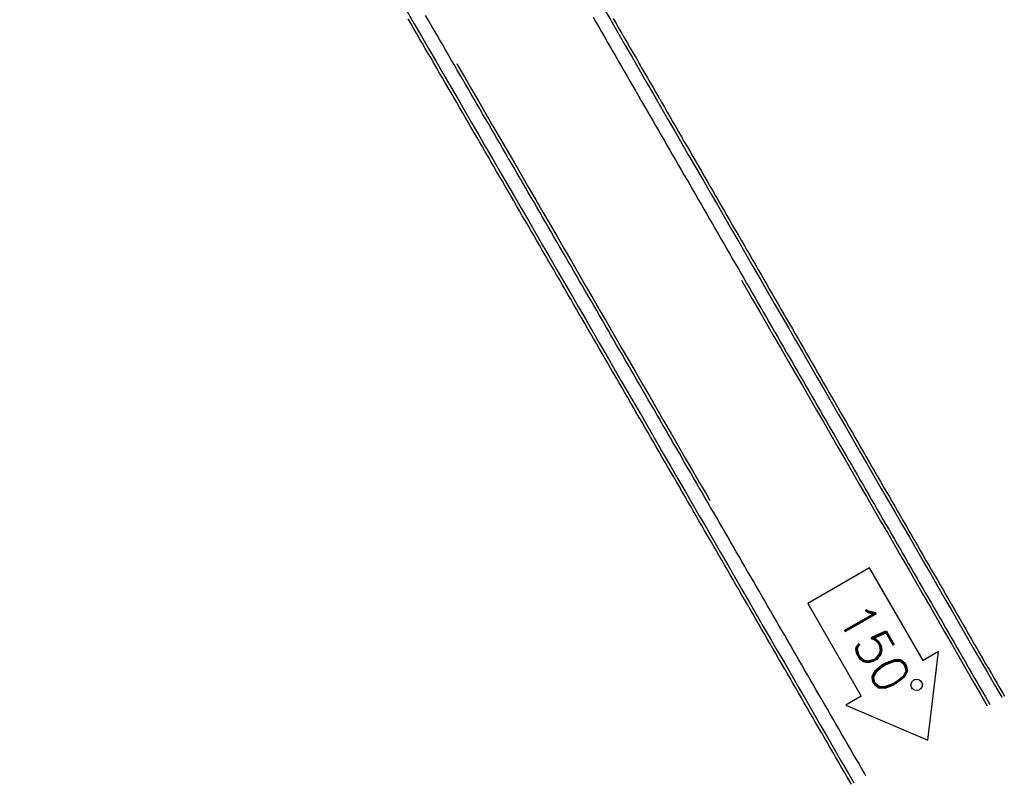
# Model space of a CAD drawing. Header units: metres. Extents: x 209747 to 209830, y 1182430 to 1182564.
# Tile 248 of 256: x 209789 to 209806, y 1182444 to 1182458. Entities that reach past the tile are written whole.
import ezdxf
from ezdxf.enums import TextEntityAlignment as Align

# ---------------------------------------------------------------- set-up
doc = ezdxf.new("R2010")
doc.units = ezdxf.units.M
doc.header["$MEASUREMENT"] = 0
doc.linetypes.add('DGN Style 2', pattern=[15.036391, 9.021834, -6.014556])
doc.layers.get('0').update_dxf_attribs({"color": 254})
doc.styles.add('TSText', font='simplex.shx')

# ---------------------------------------------------------------- blocks, each defined once
blk = doc.blocks.new('*U3')
at = {"color": 40, "linetype": 'Continuous'}
for p, q in [((44.612, -41.353), (44.561, -41.265)), ((48.225, -41.258), (48.275, -41.346)), ((44.663, -41.441), (44.612, -41.353)), ((44.714, -41.529), (44.663, -41.441)), ((48.275, -41.346), (48.326, -41.434)), ((48.326, -41.434), (48.377, -41.522)), ((44.765, -41.617), (44.714, -41.529)), ((44.816, -41.704), (44.765, -41.617)), ((48.377, -41.522), (48.428, -41.61)), ((48.428, -41.61), (48.479, -41.698)), ((44.867, -41.792), (44.816, -41.704)), ((44.918, -41.88), (44.867, -41.792)), ((48.479, -41.698), (48.529, -41.786)), ((48.529, -41.786), (48.58, -41.874)), ((44.969, -41.968), (44.918, -41.88)), ((45.02, -42.056), (44.969, -41.968)), ((48.58, -41.874), (48.631, -41.962)), ((48.631, -41.962), (48.682, -42.05)), ((45.071, -42.144), (45.02, -42.056)), ((45.122, -42.231), (45.071, -42.144)), ((48.682, -42.05), (48.732, -42.138)), ((48.732, -42.138), (48.783, -42.226)), ((45.173, -42.319), (45.122, -42.231)), ((45.224, -42.407), (45.173, -42.319)), ((48.783, -42.226), (48.834, -42.314)), ((48.834, -42.314), (48.885, -42.402)), ((45.275, -42.495), (45.224, -42.407)), ((45.326, -42.583), (45.275, -42.495)), ((48.885, -42.402), (48.936, -42.49)), ((48.936, -42.49), (48.986, -42.578)), ((45.377, -42.671), (45.326, -42.583)), ((45.428, -42.759), (45.377, -42.671)), ((48.986, -42.578), (49.037, -42.666)), ((49.037, -42.666), (49.088, -42.754)), ((45.479, -42.846), (45.428, -42.759)), ((45.53, -42.934), (45.479, -42.846)), ((49.088, -42.754), (49.139, -42.842)), ((49.139, -42.842), (49.189, -42.93)), ((45.581, -43.022), (45.53, -42.934)), ((45.632, -43.11), (45.581, -43.022)), ((49.189, -42.93), (49.24, -43.018)), ((49.24, -43.018), (49.291, -43.106)), ((45.683, -43.198), (45.632, -43.11)), ((45.734, -43.286), (45.683, -43.198)), ((49.291, -43.106), (49.342, -43.194)), ((49.342, -43.194), (49.393, -43.282)), ((45.785, -43.374), (45.734, -43.286)), ((45.836, -43.462), (45.785, -43.374)), ((49.393, -43.282), (49.443, -43.37)), ((49.443, -43.37), (49.494, -43.458)), ((45.887, -43.549), (45.836, -43.462)), ((45.938, -43.637), (45.887, -43.549)), ((49.494, -43.458), (49.545, -43.546)), ((49.545, -43.546), (49.596, -43.634)), ((45.989, -43.725), (45.938, -43.637)), ((46.04, -43.813), (45.989, -43.725)), ((49.596, -43.634), (49.646, -43.722)), ((49.646, -43.722), (49.697, -43.81)), ((46.091, -43.901), (46.04, -43.813)), ((46.141, -43.989), (46.091, -43.901)), ((49.697, -43.81), (49.748, -43.898)), ((49.748, -43.898), (49.799, -43.986)), ((46.192, -44.077), (46.141, -43.989)), ((46.243, -44.165), (46.192, -44.077)), ((49.799, -43.986), (49.85, -44.074)), ((49.85, -44.074), (49.9, -44.162)), ((46.294, -44.252), (46.243, -44.165)), ((46.345, -44.34), (46.294, -44.252)), ((49.9, -44.162), (49.951, -44.25)), ((49.951, -44.25), (50.002, -44.338)), ((46.396, -44.428), (46.345, -44.34)), ((46.447, -44.516), (46.396, -44.428)), ((50.002, -44.338), (50.053, -44.426)), ((50.053, -44.426), (50.103, -44.514)), ((46.498, -44.604), (46.447, -44.516)), ((46.549, -44.692), (46.498, -44.604)), ((50.103, -44.514), (50.154, -44.602)), ((50.154, -44.602), (50.205, -44.69)), ((46.6, -44.78), (46.549, -44.692)), ((46.651, -44.868), (46.6, -44.78)), ((50.205, -44.69), (50.256, -44.778)), ((50.256, -44.778), (50.307, -44.866)), ((46.702, -44.956), (46.651, -44.868)), ((46.753, -45.043), (46.702, -44.956)), ((50.307, -44.866), (50.357, -44.954)), ((50.357, -44.954), (50.408, -45.042)), ((46.804, -45.131), (46.753, -45.043)), ((46.855, -45.219), (46.804, -45.131)), ((50.408, -45.042), (50.459, -45.13)), ((50.459, -45.13), (50.51, -45.218)), ((46.906, -45.307), (46.855, -45.219)), ((46.956, -45.395), (46.906, -45.307)), ((50.51, -45.218), (50.561, -45.306)), ((50.561, -45.306), (50.611, -45.394)), ((47.007, -45.483), (46.956, -45.395)), ((47.058, -45.571), (47.007, -45.483)), ((50.611, -45.394), (50.662, -45.482)), ((50.662, -45.482), (50.713, -45.57)), ((47.109, -45.659), (47.058, -45.571)), ((47.16, -45.747), (47.109, -45.659)), ((50.713, -45.57), (50.764, -45.658)), ((50.764, -45.658), (50.814, -45.746)), ((47.211, -45.835), (47.16, -45.747)), ((47.262, -45.922), (47.211, -45.835)), ((50.814, -45.746), (50.865, -45.834)), ((50.865, -45.834), (50.916, -45.922)), ((47.313, -46.01), (47.262, -45.922)), ((47.364, -46.098), (47.313, -46.01)), ((50.916, -45.922), (50.967, -46.01)), ((50.967, -46.01), (51.018, -46.098)), ((47.415, -46.186), (47.364, -46.098)), ((47.466, -46.274), (47.415, -46.186)), ((51.018, -46.098), (51.068, -46.186)), ((51.068, -46.186), (51.119, -46.274)), ((47.517, -46.362), (47.466, -46.274)), ((47.567, -46.45), (47.517, -46.362)), ((51.119, -46.274), (51.17, -46.362)), ((51.17, -46.362), (51.221, -46.45)), ((47.618, -46.538), (47.567, -46.45)), ((47.669, -46.626), (47.618, -46.538)), ((51.221, -46.45), (51.271, -46.538)), ((51.271, -46.538), (51.322, -46.626)), ((47.72, -46.714), (47.669, -46.626)), ((47.771, -46.802), (47.72, -46.714)), ((51.322, -46.626), (51.373, -46.714)), ((51.373, -46.714), (51.424, -46.802)), ((47.822, -46.889), (47.771, -46.802)), ((47.873, -46.977), (47.822, -46.889)), ((51.424, -46.802), (51.475, -46.89)), ((51.475, -46.89), (51.525, -46.978)), ((47.924, -47.065), (47.873, -46.977)), ((47.975, -47.153), (47.924, -47.065)), ((51.525, -46.978), (51.576, -47.066)), ((51.576, -47.066), (51.627, -47.154)), ((48.026, -47.241), (47.975, -47.153)), ((48.076, -47.329), (48.026, -47.241)), ((51.627, -47.154), (51.678, -47.242)), ((51.678, -47.242), (51.729, -47.33)), ((48.127, -47.417), (48.076, -47.329)), ((48.178, -47.505), (48.127, -47.417)), ((51.729, -47.33), (51.779, -47.418)), ((51.779, -47.418), (51.83, -47.506)), ((48.229, -47.593), (48.178, -47.505)), ((48.28, -47.681), (48.229, -47.593)), ((51.83, -47.506), (51.881, -47.594)), ((51.881, -47.594), (51.932, -47.682)), ((48.331, -47.769), (48.28, -47.681)), ((48.382, -47.857), (48.331, -47.769)), ((51.932, -47.682), (51.982, -47.77)), ((51.982, -47.77), (52.033, -47.858)), ((48.433, -47.945), (48.382, -47.857)), ((48.484, -48.032), (48.433, -47.945)), ((52.033, -47.858), (52.084, -47.946)), ((52.084, -47.946), (52.135, -48.034)), ((48.534, -48.12), (48.484, -48.032)), ((48.585, -48.208), (48.534, -48.12)), ((52.135, -48.034), (52.186, -48.122)), ((52.186, -48.122), (52.236, -48.21)), ((48.636, -48.296), (48.585, -48.208)), ((48.687, -48.384), (48.636, -48.296)), ((52.236, -48.21), (52.287, -48.298)), ((52.287, -48.298), (52.338, -48.387)), ((48.738, -48.472), (48.687, -48.384)), ((48.789, -48.56), (48.738, -48.472)), ((52.338, -48.387), (52.389, -48.475)), ((52.389, -48.475), (52.44, -48.563)), ((48.84, -48.648), (48.789, -48.56)), ((48.891, -48.736), (48.84, -48.648)), ((52.44, -48.563), (52.49, -48.651)), ((52.49, -48.651), (52.541, -48.739)), ((48.942, -48.824), (48.891, -48.736)), ((48.992, -48.912), (48.942, -48.824)), ((52.541, -48.739), (52.592, -48.827)), ((52.592, -48.827), (52.643, -48.915)), ((49.043, -49), (48.992, -48.912)), ((49.094, -49.088), (49.043, -49)), ((52.643, -48.915), (52.694, -49.003)), ((52.694, -49.003), (52.744, -49.091)), ((49.145, -49.176), (49.094, -49.088)), ((49.196, -49.263), (49.145, -49.176)), ((52.744, -49.091), (52.795, -49.179)), ((52.795, -49.179), (52.846, -49.267)), ((49.247, -49.351), (49.196, -49.263)), ((49.298, -49.439), (49.247, -49.351)), ((52.846, -49.267), (52.897, -49.355)), ((52.897, -49.355), (52.947, -49.443)), ((49.349, -49.527), (49.298, -49.439)), ((49.399, -49.615), (49.349, -49.527)), ((52.947, -49.443), (52.998, -49.531)), ((52.998, -49.531), (53.049, -49.619)), ((49.45, -49.703), (49.399, -49.615)), ((49.501, -49.791), (49.45, -49.703)), ((53.049, -49.619), (53.1, -49.707)), ((53.1, -49.707), (53.151, -49.795)), ((49.552, -49.879), (49.501, -49.791)), ((49.603, -49.967), (49.552, -49.879)), ((53.151, -49.795), (53.201, -49.883)), ((53.201, -49.883), (53.252, -49.971)), ((49.654, -50.055), (49.603, -49.967)), ((49.705, -50.143), (49.654, -50.055)), ((53.252, -49.971), (53.303, -50.059)), ((53.303, -50.059), (53.354, -50.147)), ((49.755, -50.231), (49.705, -50.143)), ((49.806, -50.319), (49.755, -50.231)), ((53.354, -50.147), (53.405, -50.235)), ((53.405, -50.235), (53.455, -50.323)), ((49.857, -50.407), (49.806, -50.319)), ((49.908, -50.495), (49.857, -50.407)), ((53.455, -50.323), (53.506, -50.411)), ((53.506, -50.411), (53.557, -50.499)), ((49.959, -50.583), (49.908, -50.495)), ((50.01, -50.67), (49.959, -50.583)), ((53.557, -50.499), (53.608, -50.587)), ((53.608, -50.587), (53.658, -50.675)), ((50.061, -50.758), (50.01, -50.67)), ((50.111, -50.846), (50.061, -50.758)), ((53.658, -50.675), (53.709, -50.763)), ((53.709, -50.763), (53.76, -50.851)), ((50.162, -50.934), (50.111, -50.846)), ((50.213, -51.022), (50.162, -50.934)), ((53.76, -50.851), (53.811, -50.939)), ((53.811, -50.939), (53.862, -51.026)), ((50.264, -51.11), (50.213, -51.022)), ((50.315, -51.198), (50.264, -51.11)), ((53.862, -51.026), (53.912, -51.114)), ((53.912, -51.114), (53.963, -51.202)), ((50.366, -51.286), (50.315, -51.198)), ((50.417, -51.374), (50.366, -51.286)), ((53.963, -51.202), (54.014, -51.29)), ((54.014, -51.29), (54.065, -51.378)), ((50.468, -51.462), (50.417, -51.374)), ((50.518, -51.55), (50.468, -51.462)), ((54.065, -51.378), (54.116, -51.466)), ((54.116, -51.466), (54.166, -51.554)), ((50.569, -51.638), (50.518, -51.55)), ((50.62, -51.726), (50.569, -51.638)), ((54.166, -51.554), (54.217, -51.642)), ((54.217, -51.642), (54.268, -51.73)), ((50.671, -51.814), (50.62, -51.726)), ((50.722, -51.902), (50.671, -51.814)), ((54.268, -51.73), (54.319, -51.818)), ((54.319, -51.818), (54.37, -51.906)), ((50.773, -51.99), (50.722, -51.902)), ((50.823, -52.078), (50.773, -51.99)), ((54.37, -51.906), (54.42, -51.994)), ((54.42, -51.994), (54.471, -52.082)), ((50.874, -52.166), (50.823, -52.078)), ((50.925, -52.254), (50.874, -52.166)), ((54.471, -52.082), (54.522, -52.17)), ((54.522, -52.17), (54.573, -52.258)), ((50.976, -52.341), (50.925, -52.254)), ((51.027, -52.429), (50.976, -52.341)), ((54.573, -52.258), (54.623, -52.346)), ((54.623, -52.346), (54.674, -52.434)), ((51.078, -52.517), (51.027, -52.429)), ((51.129, -52.605), (51.078, -52.517)), ((54.674, -52.434), (54.725, -52.522)), ((54.725, -52.522), (54.776, -52.61)), ((51.179, -52.693), (51.129, -52.605)), ((51.23, -52.781), (51.179, -52.693)), ((54.776, -52.61), (54.827, -52.698)), ((54.827, -52.698), (54.877, -52.786)), ((51.281, -52.869), (51.23, -52.781)), ((51.332, -52.957), (51.281, -52.869)), ((54.877, -52.786), (54.928, -52.874)), ((54.928, -52.874), (54.979, -52.962)), ((51.383, -53.045), (51.332, -52.957)), ((51.434, -53.133), (51.383, -53.045)), ((54.979, -52.962), (55.03, -53.05)), ((55.03, -53.05), (55.081, -53.138)), ((51.484, -53.221), (51.434, -53.133)), ((51.535, -53.309), (51.484, -53.221)), ((55.081, -53.138), (55.131, -53.226)), ((55.131, -53.226), (55.182, -53.314)), ((51.586, -53.397), (51.535, -53.309)), ((51.637, -53.485), (51.586, -53.397)), ((55.182, -53.314), (55.211, -53.364)), ((51.688, -53.573), (51.637, -53.485)), ((51.739, -53.661), (51.688, -53.573)), ((51.79, -53.749), (51.739, -53.661)), ((51.84, -53.837), (51.79, -53.749)), ((51.891, -53.925), (51.84, -53.837)), ((51.942, -54.013), (51.891, -53.925)), ((51.993, -54.101), (51.942, -54.013)), ((52.044, -54.189), (51.993, -54.101)), ((52.095, -54.277), (52.044, -54.189)), ((52.145, -54.364), (52.095, -54.277)), ((52.196, -54.452), (52.145, -54.364)), ((52.247, -54.54), (52.196, -54.452)), ((52.298, -54.628), (52.247, -54.54)), ((52.349, -54.716), (52.298, -54.628)), ((52.4, -54.804), (52.349, -54.716)), ((52.45, -54.892), (52.4, -54.804)), ((52.479, -54.941), (52.45, -54.892))]:
    blk.add_line(p, q, dxfattribs=at)
at = {"color": 3, "linetype": 'Continuous'}
for p, q in [((44.923, -41.29), (44.872, -41.202)), ((44.974, -41.378), (44.923, -41.29)), ((47.863, -41.232), (47.914, -41.32)), ((47.914, -41.32), (47.965, -41.408)), ((45.025, -41.466), (44.974, -41.378)), ((45.076, -41.554), (45.025, -41.466)), ((47.965, -41.408), (48.016, -41.496)), ((48.016, -41.496), (48.066, -41.584)), ((45.127, -41.642), (45.076, -41.554)), ((45.178, -41.729), (45.127, -41.642)), ((48.066, -41.584), (48.117, -41.672)), ((48.117, -41.672), (48.168, -41.76)), ((45.229, -41.817), (45.178, -41.729)), ((45.28, -41.905), (45.229, -41.817)), ((48.168, -41.76), (48.219, -41.848)), ((48.219, -41.848), (48.269, -41.936)), ((45.331, -41.993), (45.28, -41.905)), ((45.382, -42.081), (45.331, -41.993)), ((48.269, -41.936), (48.32, -42.024)), ((48.32, -42.024), (48.371, -42.112)), ((45.433, -42.169), (45.382, -42.081)), ((45.484, -42.257), (45.433, -42.169)), ((48.371, -42.112), (48.422, -42.2)), ((48.422, -42.2), (48.473, -42.288)), ((45.535, -42.344), (45.484, -42.257)), ((45.586, -42.432), (45.535, -42.344)), ((48.473, -42.288), (48.523, -42.376)), ((48.523, -42.376), (48.574, -42.464)), ((45.637, -42.52), (45.586, -42.432)), ((45.687, -42.608), (45.637, -42.52)), ((48.574, -42.464), (48.625, -42.552)), ((48.625, -42.552), (48.676, -42.64)), ((45.738, -42.696), (45.687, -42.608)), ((45.789, -42.784), (45.738, -42.696)), ((48.676, -42.64), (48.726, -42.728)), ((48.726, -42.728), (48.777, -42.816)), ((45.84, -42.872), (45.789, -42.784)), ((45.891, -42.96), (45.84, -42.872)), ((48.777, -42.816), (48.828, -42.904)), ((48.828, -42.904), (48.879, -42.992)), ((45.942, -43.047), (45.891, -42.96)), ((45.993, -43.135), (45.942, -43.047)), ((48.879, -42.992), (48.93, -43.08)), ((48.93, -43.08), (48.98, -43.168)), ((46.044, -43.223), (45.993, -43.135)), ((46.095, -43.311), (46.044, -43.223)), ((48.98, -43.168), (49.031, -43.256)), ((49.031, -43.256), (49.082, -43.344)), ((46.146, -43.399), (46.095, -43.311)), ((46.197, -43.487), (46.146, -43.399)), ((49.082, -43.344), (49.133, -43.432)), ((49.133, -43.432), (49.183, -43.52)), ((46.248, -43.575), (46.197, -43.487)), ((46.299, -43.663), (46.248, -43.575)), ((49.183, -43.52), (49.234, -43.608)), ((49.234, -43.608), (49.285, -43.696)), ((46.35, -43.75), (46.299, -43.663)), ((46.401, -43.838), (46.35, -43.75)), ((49.285, -43.696), (49.336, -43.784)), ((49.336, -43.784), (49.387, -43.872)), ((46.452, -43.926), (46.401, -43.838)), ((46.503, -44.014), (46.452, -43.926)), ((49.387, -43.872), (49.437, -43.96)), ((49.437, -43.96), (49.488, -44.048)), ((46.554, -44.102), (46.503, -44.014)), ((46.605, -44.19), (46.554, -44.102)), ((49.488, -44.048), (49.539, -44.136)), ((49.539, -44.136), (49.59, -44.224)), ((46.656, -44.278), (46.605, -44.19)), ((46.707, -44.366), (46.656, -44.278)), ((49.59, -44.224), (49.641, -44.312)), ((49.641, -44.312), (49.691, -44.4)), ((46.758, -44.454), (46.707, -44.366)), ((46.809, -44.541), (46.758, -44.454)), ((49.691, -44.4), (49.742, -44.488)), ((49.742, -44.488), (49.793, -44.576)), ((46.859, -44.629), (46.809, -44.541)), ((46.91, -44.717), (46.859, -44.629)), ((49.793, -44.576), (49.844, -44.664)), ((49.844, -44.664), (49.894, -44.752)), ((46.961, -44.805), (46.91, -44.717)), ((47.012, -44.893), (46.961, -44.805)), ((49.894, -44.752), (49.945, -44.84)), ((49.945, -44.84), (49.996, -44.928)), ((47.063, -44.981), (47.012, -44.893)), ((47.114, -45.069), (47.063, -44.981)), ((49.996, -44.928), (50.047, -45.016)), ((50.047, -45.016), (50.098, -45.104)), ((47.165, -45.157), (47.114, -45.069)), ((47.216, -45.245), (47.165, -45.157)), ((50.098, -45.104), (50.148, -45.192)), ((50.148, -45.192), (50.199, -45.28)), ((47.267, -45.333), (47.216, -45.245)), ((47.318, -45.42), (47.267, -45.333)), ((50.199, -45.28), (50.25, -45.368)), ((50.25, -45.368), (50.301, -45.456)), ((47.369, -45.508), (47.318, -45.42)), ((47.42, -45.596), (47.369, -45.508)), ((50.301, -45.456), (50.351, -45.544)), ((50.351, -45.544), (50.402, -45.632)), ((47.471, -45.684), (47.42, -45.596)), ((47.522, -45.772), (47.471, -45.684)), ((50.402, -45.632), (50.453, -45.72)), ((50.453, -45.72), (50.504, -45.808)), ((47.572, -45.86), (47.522, -45.772)), ((47.623, -45.948), (47.572, -45.86)), ((50.504, -45.808), (50.555, -45.896)), ((50.555, -45.896), (50.605, -45.984)), ((47.674, -46.036), (47.623, -45.948)), ((47.725, -46.124), (47.674, -46.036)), ((50.605, -45.984), (50.656, -46.072)), ((50.656, -46.072), (50.707, -46.16)), ((47.776, -46.212), (47.725, -46.124)), ((47.827, -46.3), (47.776, -46.212)), ((50.707, -46.16), (50.758, -46.248)), ((50.758, -46.248), (50.809, -46.336)), ((47.878, -46.387), (47.827, -46.3)), ((47.929, -46.475), (47.878, -46.387)), ((50.809, -46.336), (50.859, -46.424)), ((50.859, -46.424), (50.91, -46.512)), ((47.98, -46.563), (47.929, -46.475)), ((48.031, -46.651), (47.98, -46.563)), ((50.91, -46.512), (50.961, -46.6)), ((50.961, -46.6), (51.012, -46.688)), ((48.082, -46.739), (48.031, -46.651)), ((48.132, -46.827), (48.082, -46.739)), ((51.012, -46.688), (51.062, -46.776)), ((51.062, -46.776), (51.113, -46.864)), ((48.183, -46.915), (48.132, -46.827)), ((48.234, -47.003), (48.183, -46.915)), ((51.113, -46.864), (51.164, -46.952)), ((51.164, -46.952), (51.215, -47.04)), ((48.285, -47.091), (48.234, -47.003)), ((48.336, -47.179), (48.285, -47.091)), ((51.215, -47.04), (51.266, -47.128)), ((51.266, -47.128), (51.316, -47.216)), ((48.387, -47.267), (48.336, -47.179)), ((48.438, -47.355), (48.387, -47.267)), ((51.316, -47.216), (51.367, -47.304)), ((51.367, -47.304), (51.418, -47.392)), ((48.489, -47.443), (48.438, -47.355)), ((48.54, -47.53), (48.489, -47.443)), ((51.418, -47.392), (51.469, -47.48)), ((51.469, -47.48), (51.52, -47.568)), ((48.591, -47.618), (48.54, -47.53)), ((48.641, -47.706), (48.591, -47.618)), ((51.52, -47.568), (51.57, -47.656)), ((51.57, -47.656), (51.621, -47.744)), ((48.692, -47.794), (48.641, -47.706)), ((48.743, -47.882), (48.692, -47.794)), ((51.621, -47.744), (51.672, -47.832)), ((51.672, -47.832), (51.723, -47.92)), ((48.794, -47.97), (48.743, -47.882)), ((48.845, -48.058), (48.794, -47.97)), ((51.723, -47.92), (51.773, -48.008)), ((51.773, -48.008), (51.824, -48.096)), ((48.896, -48.146), (48.845, -48.058)), ((48.947, -48.234), (48.896, -48.146)), ((51.824, -48.096), (51.875, -48.184)), ((51.875, -48.184), (51.926, -48.272)), ((48.998, -48.322), (48.947, -48.234)), ((49.049, -48.41), (48.998, -48.322)), ((51.926, -48.272), (51.977, -48.36)), ((51.977, -48.36), (52.027, -48.448)), ((49.099, -48.498), (49.049, -48.41)), ((49.15, -48.586), (49.099, -48.498)), ((52.027, -48.448), (52.078, -48.536)), ((52.078, -48.536), (52.129, -48.624)), ((49.201, -48.674), (49.15, -48.586)), ((49.252, -48.761), (49.201, -48.674)), ((52.129, -48.624), (52.18, -48.712)), ((52.18, -48.712), (52.231, -48.8)), ((49.303, -48.849), (49.252, -48.761)), ((49.354, -48.937), (49.303, -48.849)), ((52.231, -48.8), (52.281, -48.888)), ((52.281, -48.888), (52.332, -48.976)), ((49.405, -49.025), (49.354, -48.937)), ((49.456, -49.113), (49.405, -49.025)), ((52.332, -48.976), (52.383, -49.064)), ((52.383, -49.064), (52.434, -49.152)), ((49.506, -49.201), (49.456, -49.113)), ((49.557, -49.289), (49.506, -49.201)), ((52.434, -49.152), (52.484, -49.24)), ((52.484, -49.24), (52.535, -49.328)), ((49.608, -49.377), (49.557, -49.289)), ((49.659, -49.465), (49.608, -49.377)), ((52.535, -49.328), (52.586, -49.416)), ((52.586, -49.416), (52.637, -49.504)), ((49.71, -49.553), (49.659, -49.465)), ((49.761, -49.641), (49.71, -49.553)), ((52.637, -49.504), (52.688, -49.592)), ((52.688, -49.592), (52.738, -49.68)), ((49.812, -49.729), (49.761, -49.641)), ((49.863, -49.817), (49.812, -49.729)), ((52.738, -49.68), (52.789, -49.768)), ((52.789, -49.768), (52.84, -49.856)), ((49.913, -49.905), (49.863, -49.817)), ((49.964, -49.993), (49.913, -49.905)), ((52.84, -49.856), (52.891, -49.944)), ((52.891, -49.944), (52.942, -50.032)), ((50.015, -50.081), (49.964, -49.993)), ((50.066, -50.169), (50.015, -50.081)), ((52.942, -50.032), (52.992, -50.12)), ((52.992, -50.12), (53.043, -50.208)), ((50.117, -50.256), (50.066, -50.169)), ((50.168, -50.344), (50.117, -50.256)), ((53.043, -50.208), (53.094, -50.296)), ((53.094, -50.296), (53.145, -50.384)), ((50.219, -50.432), (50.168, -50.344)), ((50.269, -50.52), (50.219, -50.432)), ((53.145, -50.384), (53.195, -50.472)), ((53.195, -50.472), (53.246, -50.56)), ((50.32, -50.608), (50.269, -50.52)), ((50.371, -50.696), (50.32, -50.608)), ((53.246, -50.56), (53.297, -50.648)), ((53.297, -50.648), (53.348, -50.736)), ((50.422, -50.784), (50.371, -50.696)), ((50.473, -50.872), (50.422, -50.784)), ((53.348, -50.736), (53.399, -50.824)), ((53.399, -50.824), (53.449, -50.912)), ((50.524, -50.96), (50.473, -50.872)), ((50.575, -51.048), (50.524, -50.96)), ((53.449, -50.912), (53.5, -51)), ((53.5, -51), (53.551, -51.088)), ((50.625, -51.136), (50.575, -51.048)), ((50.676, -51.224), (50.625, -51.136)), ((53.551, -51.088), (53.602, -51.176)), ((53.602, -51.176), (53.653, -51.264)), ((50.727, -51.312), (50.676, -51.224)), ((50.778, -51.4), (50.727, -51.312)), ((53.653, -51.264), (53.703, -51.352)), ((53.703, -51.352), (53.754, -51.44)), ((50.829, -51.488), (50.778, -51.4)), ((50.88, -51.576), (50.829, -51.488)), ((53.754, -51.44), (53.805, -51.528)), ((53.805, -51.528), (53.856, -51.616)), ((50.931, -51.664), (50.88, -51.576)), ((50.981, -51.752), (50.931, -51.664)), ((53.856, -51.616), (53.907, -51.704)), ((53.907, -51.704), (53.957, -51.792)), ((51.032, -51.84), (50.981, -51.752)), ((51.083, -51.927), (51.032, -51.84)), ((53.957, -51.792), (54.008, -51.88)), ((54.008, -51.88), (54.059, -51.968)), ((51.134, -52.015), (51.083, -51.927)), ((51.185, -52.103), (51.134, -52.015)), ((54.059, -51.968), (54.11, -52.056)), ((54.11, -52.056), (54.161, -52.144)), ((51.236, -52.191), (51.185, -52.103)), ((51.287, -52.279), (51.236, -52.191)), ((54.161, -52.144), (54.211, -52.232)), ((54.211, -52.232), (54.262, -52.32)), ((51.337, -52.367), (51.287, -52.279)), ((51.388, -52.455), (51.337, -52.367)), ((54.262, -52.32), (54.313, -52.408)), ((54.313, -52.408), (54.364, -52.496)), ((51.439, -52.543), (51.388, -52.455)), ((51.49, -52.631), (51.439, -52.543)), ((54.364, -52.496), (54.414, -52.584)), ((54.414, -52.584), (54.465, -52.672)), ((51.541, -52.719), (51.49, -52.631)), ((51.592, -52.807), (51.541, -52.719)), ((54.465, -52.672), (54.516, -52.76)), ((54.516, -52.76), (54.567, -52.848)), ((51.643, -52.895), (51.592, -52.807)), ((51.693, -52.983), (51.643, -52.895)), ((54.567, -52.848), (54.618, -52.936)), ((54.618, -52.936), (54.668, -53.024)), ((51.744, -53.071), (51.693, -52.983)), ((51.795, -53.159), (51.744, -53.071)), ((54.668, -53.024), (54.719, -53.112)), ((54.719, -53.112), (54.77, -53.2)), ((51.846, -53.247), (51.795, -53.159)), ((51.897, -53.335), (51.846, -53.247)), ((54.77, -53.2), (54.821, -53.288)), ((54.821, -53.288), (54.872, -53.376)), ((51.948, -53.423), (51.897, -53.335)), ((51.998, -53.511), (51.948, -53.423)), ((54.872, -53.376), (54.922, -53.464)), ((54.922, -53.464), (54.951, -53.514)), ((52.049, -53.599), (51.998, -53.511)), ((52.1, -53.687), (52.049, -53.599)), ((52.151, -53.775), (52.1, -53.687)), ((52.202, -53.863), (52.151, -53.775)), ((52.253, -53.95), (52.202, -53.863)), ((52.303, -54.038), (52.253, -53.95)), ((52.354, -54.126), (52.303, -54.038)), ((52.405, -54.214), (52.354, -54.126)), ((52.456, -54.302), (52.405, -54.214)), ((52.507, -54.39), (52.456, -54.302)), ((52.558, -54.478), (52.507, -54.39)), ((52.609, -54.566), (52.558, -54.478)), ((52.659, -54.654), (52.609, -54.566)), ((52.71, -54.742), (52.659, -54.654)), ((52.739, -54.791), (52.71, -54.742))]:
    blk.add_line(p, q, dxfattribs=at)
blk = doc.blocks.new('ATTEMP')
at = {"color": 4, "linetype": 'Continuous'}
for p, q in [((42.324, -51.073), (41.22, -51.71)), ((43.281, -52.729), (42.324, -51.073)), ((41.22, -51.71), (42.176, -53.367)), ((43.557, -52.57), (43.281, -52.729)), ((43.366, -54.152), (43.557, -52.57)), ((42.176, -53.367), (41.9, -53.526)), ((41.9, -53.526), (43.366, -54.152))]:
    blk.add_line(p, q, dxfattribs=at)
at = {"color": 5, "linetype": 'Continuous', "flags": 128}
for points in [[(37.573, -41.068), (37.7, -41.288), (37.827, -41.508), (37.954, -41.728), (38.081, -41.948), (38.208, -42.168), (38.335, -42.388), (38.462, -42.608), (38.589, -42.828), (38.716, -43.048), (38.843, -43.268), (38.97, -43.488), (39.097, -43.708), (39.224, -43.928), (39.351, -44.148), (39.478, -44.368), (39.605, -44.588), (39.732, -44.808), (39.859, -45.028), (39.986, -45.247), (40.113, -45.467), (40.24, -45.687), (40.367, -45.907), (40.494, -46.127), (40.621, -46.347), (40.748, -46.567), (40.875, -46.787), (41.002, -47.007), (41.129, -47.227), (41.256, -47.447), (41.383, -47.667), (41.51, -47.887), (41.637, -48.107), (41.764, -48.327), (41.891, -48.547), (42.018, -48.767), (42.145, -48.987), (42.272, -49.207), (42.399, -49.427), (42.526, -49.647), (42.653, -49.867), (42.78, -50.087), (42.907, -50.306), (43.034, -50.526), (43.161, -50.746), (43.288, -50.966), (43.415, -51.186), (43.542, -51.406), (43.669, -51.626), (43.796, -51.846), (43.923, -52.066), (44.05, -52.286), (44.177, -52.506), (44.304, -52.726), (44.431, -52.946), (44.558, -53.166), (44.685, -53.386), (44.687, -53.39)], [(34.062, -41.133), (34.19, -41.352), (34.317, -41.572), (34.445, -41.791), (34.572, -42.011), (34.699, -42.231), (34.827, -42.45), (34.954, -42.67), (35.082, -42.889), (35.209, -43.109), (35.336, -43.329), (35.464, -43.548), (35.591, -43.768), (35.719, -43.988), (35.846, -44.207), (35.973, -44.427), (36.101, -44.647), (36.228, -44.866), (36.355, -45.086), (36.482, -45.306), (36.61, -45.525), (36.737, -45.745), (36.864, -45.965), (36.992, -46.185), (37.119, -46.404), (37.246, -46.624), (37.373, -46.844), (37.501, -47.064), (37.628, -47.283), (37.755, -47.503), (37.882, -47.723), (38.009, -47.943), (38.137, -48.162), (38.264, -48.382), (38.391, -48.602), (38.518, -48.822), (38.645, -49.042), (38.772, -49.261), (38.9, -49.481), (39.027, -49.701), (39.154, -49.921), (39.281, -50.141), (39.408, -50.361), (39.535, -50.58), (39.663, -50.8), (39.79, -51.02), (39.917, -51.24), (40.044, -51.46), (40.171, -51.68), (40.298, -51.899), (40.425, -52.119), (40.552, -52.339), (40.68, -52.559), (40.807, -52.779), (40.934, -52.999), (41.061, -53.219), (41.188, -53.438), (41.315, -53.658), (41.442, -53.878), (41.569, -54.098), (41.696, -54.318), (41.823, -54.538), (41.95, -54.758), (42.042, -54.916)]]:
    blk.add_lwpolyline(points, dxfattribs=at)
at = {"color": 1, "linetype": 'DGN Style 2', "flags": 128}
blk.add_lwpolyline([(-11.705, 0.001), (-11.702, 0.261), (-11.692, 0.522), (-11.677, 0.785), (-11.655, 1.047), (-11.626, 1.311), (-11.592, 1.574), (-11.551, 1.837), (-11.503, 2.1), (-11.45, 2.362), (-11.39, 2.624), (-11.324, 2.885), (-11.252, 3.145), (-11.174, 3.403), (-11.089, 3.661), (-10.999, 3.916), (-10.902, 4.17), (-10.799, 4.423), (-10.691, 4.673), (-10.576, 4.921), (-10.455, 5.166), (-10.329, 5.409), (-10.197, 5.649), (-10.059, 5.887), (-9.915, 6.121), (-9.766, 6.352), (-9.611, 6.58), (-9.451, 6.804), (-9.285, 7.025), (-9.114, 7.242), (-8.938, 7.455), (-8.757, 7.664), (-8.571, 7.869), (-8.379, 8.07), (-8.184, 8.266), (-7.983, 8.457), (-7.778, 8.644), (-7.568, 8.826), (-7.354, 9.003), (-7.136, 9.175), (-6.913, 9.342), (-6.687, 9.504), (-6.456, 9.66), (-6.222, 9.811), (-5.985, 9.956), (-5.743, 10.096), (-5.499, 10.23), (-5.251, 10.358), (-5, 10.48), (-4.747, 10.596), (-4.49, 10.706), (-4.231, 10.81), (-3.97, 10.908), (-3.706, 10.999), (-3.44, 11.085), (-3.171, 11.163), (-2.901, 11.236), (-2.63, 11.302), (-2.356, 11.361), (-2.082, 11.414), (-1.806, 11.46), (-1.529, 11.5), (-1.251, 11.532), (-0.972, 11.559), (-0.693, 11.578), (-0.414, 11.591), (-0.134, 11.597), (0.146, 11.596), (0.426, 11.589), (0.706, 11.575), (0.985, 11.554), (1.264, 11.526), (1.542, 11.492), (1.819, 11.451), (2.096, 11.403), (2.37, 11.349), (2.644, 11.288), (2.916, 11.22), (3.186, 11.146), (3.455, 11.066), (3.721, 10.979), (3.986, 10.885), (4.248, 10.785), (4.507, 10.679), (4.764, 10.567), (5.018, 10.448), (5.27, 10.323), (5.518, 10.193), (5.763, 10.056), (6.004, 9.913), (6.242, 9.765), (6.477, 9.611), (6.707, 9.451), (6.934, 9.286), (7.157, 9.115), (7.375, 8.939), (7.589, 8.758), (7.799, 8.571), (8.004, 8.38), (8.205, 8.183), (8.4, 7.982), (8.591, 7.776), (8.777, 7.566), (8.957, 7.351), (9.133, 7.132), (9.303, 6.909), (9.467, 6.681), (9.626, 6.45), (9.779, 6.215), (9.926, 5.983), (10.072, 5.75), (10.217, 5.518), (10.361, 5.286), (10.504, 5.054), (10.646, 4.823), (10.787, 4.592), (10.927, 4.361), (11.067, 4.13), (11.206, 3.9), (11.344, 3.67), (11.481, 3.44), (11.618, 3.21), (11.754, 2.981), (11.89, 2.753), (12.025, 2.524), (12.16, 2.296), (12.294, 2.068), (12.428, 1.841), (12.562, 1.613), (12.695, 1.386), (12.828, 1.16), (12.96, 0.933), (13.092, 0.707), (13.224, 0.481), (13.356, 0.255), (13.487, 0.03), (13.618, -0.195), (13.749, -0.42), (13.88, -0.645), (14.01, -0.87), (14.14, -1.094), (14.27, -1.318), (14.4, -1.542), (14.53, -1.766), (14.66, -1.99), (14.789, -2.213), (14.918, -2.436), (15.048, -2.659), (15.177, -2.883), (15.306, -3.105), (15.435, -3.328), (15.563, -3.551), (15.692, -3.773), (15.821, -3.996), (15.949, -4.218), (16.078, -4.44), (16.206, -4.662), (16.334, -4.884), (16.462, -5.106), (16.591, -5.328), (16.719, -5.55), (16.847, -5.771), (16.975, -5.993), (17.103, -6.214), (17.231, -6.436), (17.358, -6.657), (17.486, -6.878), (17.614, -7.099), (17.742, -7.321), (17.87, -7.542), (17.997, -7.763), (18.125, -7.984), (18.252, -8.205), (18.38, -8.426), (18.508, -8.646), (18.635, -8.867), (18.762, -9.088), (18.89, -9.309), (19.017, -9.529), (19.145, -9.75), (19.272, -9.971), (19.4, -10.191), (19.527, -10.412), (19.654, -10.632), (19.782, -10.853), (19.909, -11.073), (20.036, -11.294), (20.163, -11.514), (20.291, -11.735), (20.418, -11.955), (20.545, -12.176), (20.672, -12.396), (20.8, -12.616), (20.927, -12.837), (21.054, -13.057), (21.181, -13.277), (21.308, -13.497), (21.436, -13.718), (21.563, -13.938), (21.69, -14.158), (21.817, -14.378), (21.944, -14.599), (22.071, -14.819), (22.198, -15.039), (22.326, -15.259), (22.453, -15.479), (22.58, -15.699), (22.707, -15.92), (22.834, -16.14), (22.961, -16.36), (23.088, -16.58), (23.215, -16.8), (23.342, -17.02), (23.469, -17.24), (23.596, -17.46), (23.724, -17.68), (23.851, -17.9), (23.978, -18.121), (24.105, -18.341), (24.232, -18.561), (24.359, -18.781), (24.486, -19.001), (24.613, -19.221), (24.74, -19.441), (24.867, -19.661), (24.994, -19.881), (25.121, -20.101), (25.248, -20.321), (25.375, -20.541), (25.502, -20.761), (25.629, -20.981), (25.756, -21.201), (25.883, -21.421), (26.01, -21.641), (26.137, -21.861), (26.264, -22.081), (26.391, -22.301), (26.518, -22.521), (26.645, -22.741), (26.772, -22.961), (26.899, -23.181), (27.026, -23.401), (27.153, -23.621), (27.28, -23.841), (27.407, -24.061), (27.534, -24.281), (27.661, -24.501), (27.788, -24.721), (27.915, -24.941), (28.042, -25.161), (28.169, -25.381), (28.296, -25.601), (28.423, -25.821), (28.55, -26.041), (28.677, -26.261), (28.804, -26.481), (28.931, -26.701), (29.058, -26.921), (29.185, -27.141), (29.312, -27.361), (29.439, -27.581), (29.566, -27.801), (29.693, -28.021), (29.82, -28.241), (29.947, -28.461), (30.074, -28.681), (30.201, -28.9), (30.328, -29.12), (30.455, -29.34), (30.582, -29.56), (30.709, -29.78), (30.836, -30), (30.963, -30.22), (31.09, -30.44), (31.217, -30.66), (31.344, -30.88), (31.471, -31.1), (31.598, -31.32), (31.725, -31.54), (31.852, -31.76), (31.979, -31.98), (32.106, -32.2), (32.233, -32.42), (32.36, -32.64), (32.487, -32.86), (32.614, -33.08), (32.741, -33.3), (32.868, -33.52), (32.995, -33.74), (33.122, -33.96), (33.249, -34.18), (33.376, -34.4), (33.503, -34.62), (33.63, -34.839), (33.757, -35.059), (33.884, -35.279), (34.011, -35.499), (34.138, -35.719), (34.265, -35.939), (34.392, -36.159), (34.519, -36.379), (34.646, -36.599), (34.773, -36.819), (34.9, -37.039), (35.027, -37.259), (35.154, -37.479), (35.281, -37.699), (35.408, -37.919), (35.535, -38.139), (35.662, -38.359), (35.789, -38.579), (35.916, -38.799), (36.043, -39.019), (36.17, -39.239), (36.297, -39.459), (36.424, -39.679), (36.551, -39.899), (36.678, -40.118), (36.805, -40.338), (36.932, -40.558), (37.059, -40.778), (37.186, -40.998), (37.313, -41.218), (37.44, -41.438), (37.567, -41.658), (37.694, -41.878), (37.821, -42.098), (37.948, -42.318), (38.075, -42.538), (38.202, -42.758), (38.329, -42.978), (38.456, -43.198), (38.583, -43.418), (38.71, -43.638), (38.837, -43.858), (38.964, -44.078), (39.091, -44.298), (39.218, -44.518), (39.345, -44.738), (39.472, -44.958), (39.599, -45.178), (39.726, -45.397), (39.853, -45.617), (39.98, -45.837), (40.107, -46.057), (40.234, -46.277), (40.361, -46.497), (40.488, -46.717), (40.615, -46.937), (40.742, -47.157), (40.869, -47.377), (40.996, -47.597), (41.123, -47.817), (41.25, -48.037), (41.377, -48.257), (41.504, -48.477), (41.631, -48.697), (41.758, -48.917), (41.885, -49.137), (42.012, -49.357), (42.139, -49.577), (42.266, -49.797), (42.393, -50.017), (42.52, -50.237), (42.647, -50.456), (42.774, -50.676), (42.901, -50.896), (43.028, -51.116), (43.155, -51.336), (43.282, -51.556), (43.409, -51.776), (43.536, -51.996), (43.663, -52.216), (43.79, -52.436), (43.917, -52.656), (44.044, -52.876), (44.171, -53.096), (44.298, -53.316), (44.425, -53.536), (44.427, -53.54)], dxfattribs=at)
at = {"color": 6, "linetype": 'DGN Style 2', "flags": 128}
blk.add_lwpolyline([(-9.255, -27.61), (-9.255, -27.356), (-9.255, -27.102), (-9.255, -26.848), (-9.255, -26.595), (-9.255, -26.342), (-9.255, -26.09), (-9.255, -25.838), (-9.255, -25.587), (-9.255, -25.337), (-9.255, -25.088), (-9.255, -24.839), (-9.255, -24.591), (-9.255, -24.344), (-9.255, -24.098), (-9.256, -23.852), (-9.256, -23.608), (-9.256, -23.365), (-9.256, -23.123), (-9.256, -22.881), (-9.257, -22.641), (-9.257, -22.402), (-9.258, -22.164), (-9.258, -21.927), (-9.258, -21.691), (-9.259, -21.456), (-9.259, -21.223), (-9.26, -20.99), (-9.26, -20.759), (-9.261, -20.529), (-9.262, -20.3), (-9.262, -20.072), (-9.263, -19.845), (-9.263, -19.62), (-9.264, -19.395), (-9.264, -19.172), (-9.265, -18.951), (-9.265, -18.73), (-9.266, -18.511), (-9.266, -18.293), (-9.266, -18.076), (-9.267, -17.86), (-9.267, -17.646), (-9.266, -17.433), (-9.266, -17.221), (-9.266, -17.011), (-9.265, -16.801), (-9.265, -16.593), (-9.264, -16.387), (-9.263, -16.181), (-9.262, -15.977), (-9.26, -15.774), (-9.259, -15.573), (-9.257, -15.373), (-9.254, -15.174), (-9.252, -14.976), (-9.249, -14.78), (-9.246, -14.585), (-9.242, -14.391), (-9.239, -14.199), (-9.235, -14.008), (-9.23, -13.818), (-9.225, -13.629), (-9.22, -13.442), (-9.214, -13.256), (-9.208, -13.072), (-9.202, -12.889), (-9.195, -12.707), (-9.187, -12.526), (-9.179, -12.347), (-9.171, -12.169), (-9.162, -11.992), (-9.153, -11.817), (-9.143, -11.643), (-9.133, -11.47), (-9.122, -11.299), (-9.111, -11.129), (-9.099, -10.96), (-9.086, -10.793), (-9.073, -10.627), (-9.059, -10.462), (-9.045, -10.298), (-9.03, -10.136), (-9.015, -9.975), (-8.999, -9.816), (-8.983, -9.658), (-8.965, -9.501), (-8.948, -9.345), (-8.929, -9.191), (-8.91, -9.038), (-8.891, -8.887), (-8.871, -8.736), (-8.85, -8.587), (-8.828, -8.44), (-8.806, -8.294), (-8.784, -8.149), (-8.761, -8.005), (-8.737, -7.863), (-8.712, -7.722), (-8.687, -7.582), (-8.661, -7.444), (-8.635, -7.307), (-8.608, -7.172), (-8.58, -7.037), (-8.552, -6.904), (-8.523, -6.773), (-8.494, -6.643), (-8.464, -6.514), (-8.433, -6.386), (-8.402, -6.259), (-8.369, -6.132), (-8.336, -6.004), (-8.301, -5.876), (-8.266, -5.748), (-8.229, -5.62), (-8.191, -5.492), (-8.152, -5.364), (-8.112, -5.237), (-8.071, -5.109), (-8.028, -4.982), (-7.985, -4.854), (-7.94, -4.728), (-7.894, -4.602), (-7.847, -4.476), (-7.798, -4.351), (-7.749, -4.226), (-7.698, -4.102), (-7.645, -3.979), (-7.592, -3.856), (-7.537, -3.735), (-7.481, -3.614), (-7.423, -3.494), (-7.364, -3.375), (-7.304, -3.257), (-7.242, -3.139), (-7.179, -3.024), (-7.114, -2.909), (-7.048, -2.795), (-6.98, -2.682), (-6.911, -2.571), (-6.841, -2.461), (-6.769, -2.352), (-6.695, -2.245), (-6.62, -2.139), (-6.543, -2.034), (-6.465, -1.931), (-6.385, -1.83), (-6.304, -1.729), (-6.22, -1.631), (-6.135, -1.533), (-6.049, -1.438), (-5.961, -1.344), (-5.871, -1.251), (-5.779, -1.16), (-5.685, -1.071), (-5.59, -0.983), (-5.493, -0.898), (-5.394, -0.813), (-5.293, -0.731), (-5.19, -0.65), (-5.085, -0.571), (-4.978, -0.494), (-4.869, -0.419), (-4.758, -0.346), (-4.645, -0.274), (-4.53, -0.205), (-4.412, -0.137), (-4.293, -0.071), (-4.171, -0.008), (-4.048, 0.054), (-3.921, 0.113), (-3.793, 0.17), (-3.662, 0.225), (-3.53, 0.277), (-3.394, 0.328), (-3.257, 0.376), (-3.117, 0.421), (-2.975, 0.464), (-2.831, 0.504), (-2.685, 0.542), (-2.536, 0.577), (-2.385, 0.609), (-2.232, 0.639), (-2.077, 0.665), (-1.919, 0.689), (-1.76, 0.71), (-1.598, 0.728), (-1.435, 0.742), (-1.269, 0.754), (-1.102, 0.762), (-0.932, 0.768), (-0.761, 0.77), (-0.589, 0.768), (-0.414, 0.764), (-0.238, 0.756), (-0.06, 0.744), (0.119, 0.73), (0.299, 0.711), (0.481, 0.69), (0.664, 0.665), (0.848, 0.636), (1.033, 0.604), (1.22, 0.569), (1.407, 0.53), (1.595, 0.487), (1.784, 0.441), (1.974, 0.392), (2.164, 0.339), (2.355, 0.283), (2.546, 0.223), (2.738, 0.16), (2.93, 0.094), (3.123, 0.024), (3.316, -0.049), (3.508, -0.125), (3.701, -0.205), (3.895, -0.288), (4.088, -0.374), (4.281, -0.463), (4.473, -0.555), (4.666, -0.65), (4.859, -0.748), (5.051, -0.849), (5.243, -0.953), (5.434, -1.06), (5.625, -1.17), (5.816, -1.282), (6.006, -1.397), (6.196, -1.515), (6.385, -1.635), (6.574, -1.758), (6.762, -1.883), (6.95, -2.011), (7.137, -2.141), (7.323, -2.274), (7.508, -2.409), (7.693, -2.546), (7.877, -2.685), (8.061, -2.827), (8.243, -2.97), (8.425, -3.116), (8.606, -3.263), (8.786, -3.413), (8.966, -3.564), (9.145, -3.717), (9.323, -3.872), (9.5, -4.029), (9.676, -4.188), (9.852, -4.348), (10.026, -4.51), (10.2, -4.673), (10.373, -4.838), (10.546, -5.005), (10.717, -5.173), (10.888, -5.342), (11.058, -5.513), (11.227, -5.686), (11.395, -5.859), (11.562, -6.034), (11.729, -6.21), (11.895, -6.387), (12.06, -6.566), (12.225, -6.745), (12.389, -6.926), (12.552, -7.108), (12.714, -7.291), (12.875, -7.475), (13.036, -7.66), (13.196, -7.846), (13.356, -8.032), (13.514, -8.22), (13.672, -8.409), (13.83, -8.598), (13.986, -8.789), (14.142, -8.98), (14.298, -9.172), (14.453, -9.365), (14.607, -9.558), (14.76, -9.753), (14.913, -9.948), (15.066, -10.143), (15.218, -10.34), (15.369, -10.537), (15.519, -10.734), (15.67, -10.933), (15.819, -11.132), (15.968, -11.331), (16.117, -11.531), (16.265, -11.732), (16.412, -11.933), (16.56, -12.135), (16.706, -12.337), (16.852, -12.54), (16.998, -12.743), (17.143, -12.946), (17.288, -13.15), (17.432, -13.355), (17.576, -13.56), (17.72, -13.765), (17.863, -13.971), (18.006, -14.177), (18.148, -14.384), (18.29, -14.591), (18.432, -14.798), (18.573, -15.005), (18.714, -15.213), (18.854, -15.422), (18.994, -15.63), (19.134, -15.839), (19.274, -16.049), (19.413, -16.258), (19.552, -16.468), (19.691, -16.678), (19.829, -16.888), (19.967, -17.099), (20.105, -17.31), (20.242, -17.521), (20.379, -17.733), (20.516, -17.944), (20.653, -18.156), (20.789, -18.368), (20.926, -18.58), (21.062, -18.793), (21.197, -19.006), (21.333, -19.219), (21.468, -19.432), (21.603, -19.645), (21.738, -19.858), (21.873, -20.072), (22.007, -20.286), (22.141, -20.5), (22.275, -20.714), (22.409, -20.929), (22.543, -21.143), (22.677, -21.358), (22.81, -21.572), (22.943, -21.787), (23.076, -22.002), (23.209, -22.218), (23.342, -22.433), (23.474, -22.648), (23.607, -22.864), (23.739, -23.08), (23.871, -23.296), (24.003, -23.511), (24.135, -23.728), (24.267, -23.944), (24.398, -24.16), (24.53, -24.376), (24.661, -24.593), (24.792, -24.809), (24.923, -25.026), (25.054, -25.243), (25.185, -25.46), (25.316, -25.676), (25.447, -25.894), (25.577, -26.111), (25.708, -26.328), (25.838, -26.545), (25.969, -26.762), (26.099, -26.98), (26.229, -27.197), (26.359, -27.415), (26.489, -27.632), (26.619, -27.85), (26.749, -28.068), (26.878, -28.285), (27.008, -28.503), (27.138, -28.721), (27.267, -28.939), (27.397, -29.157), (27.526, -29.375), (27.655, -29.593), (27.785, -29.812), (27.914, -30.03), (28.043, -30.248), (28.172, -30.466), (28.301, -30.685), (28.43, -30.903), (28.559, -31.122), (28.688, -31.34), (28.816, -31.559), (28.945, -31.777), (29.074, -31.996), (29.203, -32.215), (29.331, -32.433), (29.46, -32.652), (29.588, -32.871), (29.717, -33.09), (29.845, -33.308), (29.974, -33.527), (30.102, -33.746), (30.23, -33.965), (30.359, -34.184), (30.487, -34.403), (30.615, -34.622), (30.743, -34.841), (30.871, -35.06), (30.999, -35.279), (31.127, -35.498), (31.256, -35.717), (31.384, -35.937), (31.512, -36.156), (31.64, -36.375), (31.767, -36.594), (31.895, -36.813), (32.023, -37.033), (32.151, -37.252), (32.279, -37.471), (32.407, -37.69), (32.535, -37.91), (32.662, -38.129), (32.79, -38.349), (32.918, -38.568), (33.045, -38.787), (33.173, -39.007), (33.301, -39.226), (33.428, -39.446), (33.556, -39.665), (33.684, -39.885), (33.811, -40.104), (33.939, -40.324), (34.066, -40.543), (34.194, -40.763), (34.321, -40.982), (34.449, -41.202), (34.576, -41.421), (34.704, -41.641), (34.831, -41.86), (34.959, -42.08), (35.086, -42.3), (35.214, -42.519), (35.341, -42.739), (35.469, -42.958), (35.596, -43.178), (35.723, -43.398), (35.851, -43.617), (35.978, -43.837), (36.105, -44.057), (36.233, -44.276), (36.36, -44.496), (36.487, -44.716), (36.615, -44.936), (36.742, -45.155), (36.869, -45.375), (36.997, -45.595), (37.124, -45.814), (37.251, -46.034), (37.378, -46.254), (37.506, -46.474), (37.633, -46.693), (37.76, -46.913), (37.887, -47.133), (38.015, -47.353), (38.142, -47.573), (38.269, -47.792), (38.396, -48.012), (38.523, -48.232), (38.651, -48.452), (38.778, -48.672), (38.905, -48.891), (39.032, -49.111), (39.159, -49.331), (39.286, -49.551), (39.414, -49.771), (39.541, -49.99), (39.668, -50.21), (39.795, -50.43), (39.922, -50.65), (40.049, -50.87), (40.177, -51.09), (40.304, -51.31), (40.431, -51.529), (40.558, -51.749), (40.685, -51.969), (40.812, -52.189), (40.939, -52.409), (41.066, -52.629), (41.193, -52.849), (41.321, -53.068), (41.448, -53.288), (41.575, -53.508), (41.702, -53.728), (41.829, -53.948), (41.956, -54.168), (42.083, -54.388), (42.21, -54.608), (42.302, -54.766)], dxfattribs=at)
at = {"color": 4}
blk.add_arc((43.164, -53.165), 0.102, 0, 360, dxfattribs=at)
at = {"color": 3, "linetype": 'Continuous'}
blk.add_blockref('*U3', (-10.48, 0), dxfattribs=at)
at = {"color": 4, "linetype": 'Continuous', "lineweight": 0, "style": 'TSText'}
blk.add_text('150', height=0.6375, rotation=300, dxfattribs=at).set_placement((42.41, -52.496), align=Align.MIDDLE_CENTER)

msp = doc.modelspace()

# ---------------------------------------------------------------- block references
at = {"color": 1, "linetype": 'DGN Style 2'}
msp.add_blockref('ATTEMP', (209761.378, 1182499.061), dxfattribs=at)

doc.saveas('drawing.dxf')
